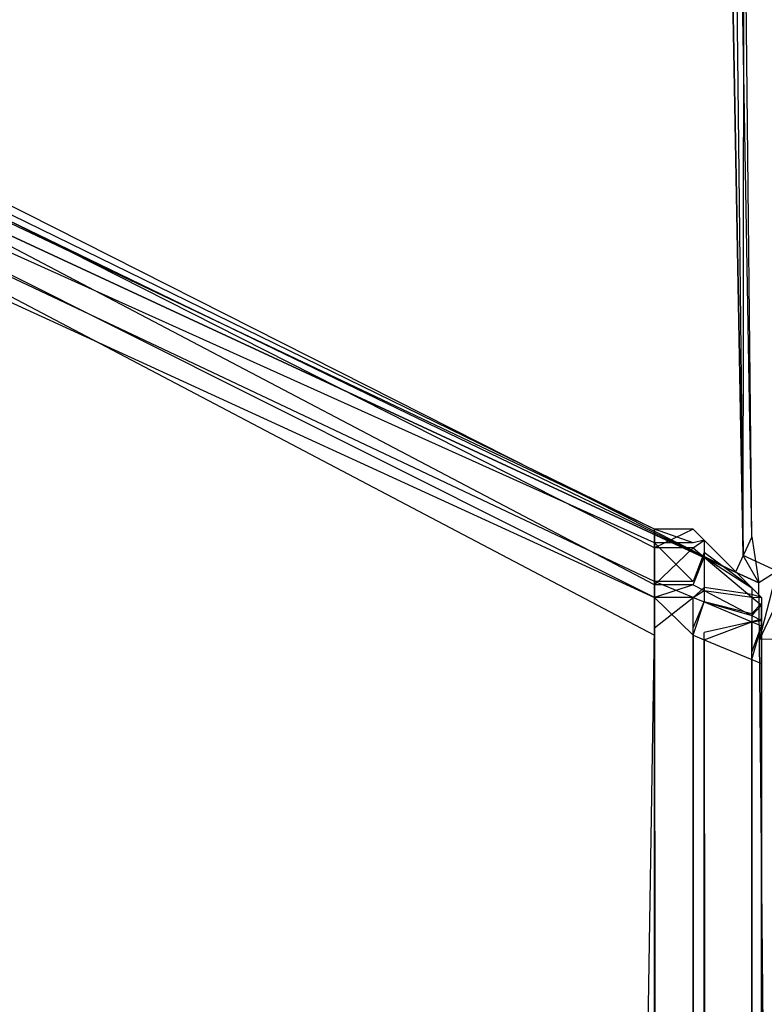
# Model space of a CAD drawing. Extents: x 0 to 1.6, y -0.5 to 0.
# Tile 51 of 192: x 0.00546 to 0.01092, y -0.0256 to -0.01838. Entities that reach past the tile are written whole.
import ezdxf

# ---------------------------------------------------------------- set-up
doc = ezdxf.new("R2010")
doc.units = 0
for name, color, linetype in [('L12_KORPUS1_4___REPLACEMTFOREMP', 7, 'CONTINUOUS'), ('L16_KORPUS1_0___REPLACEMTFOREMP', 7, 'CONTINUOUS'), ('L17_FL_CHE_6___REPLACEMTFOREMPT', 7, 'CONTINUOUS'), ('L65_ABDECKPL_0___REPLACEMTFOREM', 7, 'CONTINUOUS')]:
    doc.layers.add(name, color=color, linetype=linetype)

msp = doc.modelspace()

# ---------------------------------------------------------------- linework, layer by layer
at = {"layer": 'L12_KORPUS1_4___REPLACEMTFOREMP', "color": 8}
for points, invisible_edges in [([(0.010115, -0.02212, 0.007387), (0.002746, -0.018617, 0.007288), (0.002746, -0.018518, 0.007387), (0.010115, -0.02212, 0.007387)], 14), ([(0.002746, -0.018518, 0.58989), (0.010115, -0.022257, 0.590027), (0.010115, -0.02212, 0.58989), (0.002746, -0.018518, 0.58989)], 13), ([(0.010115, -0.022257, 0.590027), (0.002746, -0.018518, 0.58989), (0.002746, -0.018654, 0.590027), (0.010115, -0.022257, 0.590027)], 14), ([(0.002746, -0.018518, 0.589619), (0.010115, -0.02212, 0.58989), (0.010115, -0.02212, 0.589619), (0.002746, -0.018518, 0.589619)], 13), ([(0.010115, -0.02212, 0.58989), (0.002746, -0.018518, 0.589619), (0.002746, -0.018518, 0.58989), (0.010115, -0.02212, 0.58989)], 14), ([(0.002746, -0.018518, 0.007638), (0.010115, -0.02212, 0.589619), (0.010115, -0.02212, 0.007638), (0.002746, -0.018518, 0.007638)], 13), ([(0.010115, -0.02212, 0.589619), (0.002746, -0.018518, 0.007638), (0.002746, -0.018518, 0.589619), (0.010115, -0.02212, 0.589619)], 14), ([(0.002746, -0.018518, 0.007387), (0.010115, -0.02212, 0.007638), (0.010115, -0.02212, 0.007387), (0.002746, -0.018518, 0.007387)], 13), ([(0.010115, -0.02212, 0.007638), (0.002746, -0.018518, 0.007387), (0.002746, -0.018518, 0.007638), (0.010115, -0.02212, 0.007638)], 14), ([(0.010115, -0.022219, 0.007288), (0.002746, -0.0189, 0.007005), (0.002746, -0.018617, 0.007288), (0.010115, -0.022219, 0.007288)], 14), ([(0.002746, -0.018617, 0.007288), (0.010115, -0.02212, 0.007387), (0.010115, -0.022219, 0.007288), (0.002746, -0.018617, 0.007288)], 13), ([(0.002746, -0.018654, 0.590027), (0.010115, -0.022528, 0.590298), (0.010115, -0.022257, 0.590027), (0.002746, -0.018654, 0.590027)], 13), ([(0.010115, -0.022528, 0.590298), (0.002746, -0.018654, 0.590027), (0.002746, -0.018926, 0.590298), (0.010115, -0.022528, 0.590298)], 14), ([(0.010115, -0.022503, 0.007005), (0.002746, -0.019017, 0.006887), (0.002746, -0.0189, 0.007005), (0.010115, -0.022503, 0.007005)], 14), ([(0.002746, -0.0189, 0.007005), (0.010115, -0.022219, 0.007288), (0.010115, -0.022503, 0.007005), (0.002746, -0.0189, 0.007005)], 13), ([(0.002746, -0.018926, 0.590298), (0.010115, -0.02262, 0.59039), (0.010115, -0.022528, 0.590298), (0.002746, -0.018926, 0.590298)], 13), ([(0.010115, -0.02262, 0.59039), (0.002746, -0.018926, 0.590298), (0.002746, -0.019017, 0.59039), (0.010115, -0.02262, 0.59039)], 14), ([(0.002746, -0.019017, 0.006887), (0.010115, -0.022503, 0.007005), (0.010115, -0.02262, 0.006887), (0.002746, -0.019017, 0.006887)], 13), ([(0.010115, -0.022897, 0.59039), (0.002746, -0.019017, 0.59039), (0.002746, -0.019295, 0.59039), (0.010115, -0.022897, 0.59039)], 13), ([(0.002746, -0.019017, 0.59039), (0.010115, -0.022897, 0.59039), (0.010115, -0.02262, 0.59039), (0.002746, -0.019017, 0.59039)], 14), ([(0.010115, -0.02262, 0.006887), (0.002746, -0.019241, 0.006887), (0.002746, -0.019017, 0.006887), (0.010115, -0.02262, 0.006887)], 13), ([(0.002746, -0.019241, 0.006887), (0.010115, -0.02262, 0.006887), (0.010115, -0.022843, 0.006887), (0.002746, -0.019241, 0.006887)], 14), ([(0.010115, -0.022843, 0.006887), (0.002746, -0.49736, 0.006887), (0.002746, -0.019241, 0.006887), (0.010115, -0.022843, 0.006887)], 13), ([(0.010115, -0.497312, 0.59039), (0.002746, -0.019295, 0.59039), (0.002746, -0.497312, 0.59039), (0.010115, -0.497312, 0.59039)], 13), ([(0.002746, -0.019295, 0.59039), (0.010115, -0.497312, 0.59039), (0.010115, -0.022897, 0.59039), (0.002746, -0.019295, 0.59039)], 14), ([(0.010115, -0.02212, 0.007387), (0.010399, -0.022219, 0.007288), (0.010115, -0.022219, 0.007288), (0.010115, -0.02212, 0.007387)], 13), ([(0.010399, -0.022219, 0.007288), (0.010115, -0.02212, 0.007387), (0.010399, -0.02212, 0.007387), (0.010399, -0.022219, 0.007288)], 14), ([(0.010115, -0.02212, 0.007638), (0.010399, -0.02212, 0.007387), (0.010115, -0.02212, 0.007387), (0.010115, -0.02212, 0.007638)], 13), ([(0.010399, -0.02212, 0.007387), (0.010115, -0.02212, 0.007638), (0.010399, -0.02212, 0.007638), (0.010399, -0.02212, 0.007387)], 14), ([(0.010115, -0.02212, 0.589619), (0.010399, -0.02212, 0.007638), (0.010115, -0.02212, 0.007638), (0.010115, -0.02212, 0.589619)], 13), ([(0.010399, -0.02212, 0.007638), (0.010115, -0.02212, 0.589619), (0.010399, -0.02212, 0.589619), (0.010399, -0.02212, 0.007638)], 14), ([(0.010115, -0.02212, 0.58989), (0.010399, -0.02212, 0.589619), (0.010115, -0.02212, 0.589619), (0.010115, -0.02212, 0.58989)], 13), ([(0.010399, -0.02212, 0.589619), (0.010115, -0.02212, 0.58989), (0.010399, -0.02212, 0.58989), (0.010399, -0.02212, 0.589619)], 14), ([(0.010115, -0.022257, 0.590027), (0.010399, -0.02212, 0.58989), (0.010115, -0.02212, 0.58989), (0.010115, -0.022257, 0.590027)], 13), ([(0.010399, -0.02212, 0.58989), (0.010115, -0.022257, 0.590027), (0.010399, -0.022257, 0.590027), (0.010399, -0.02212, 0.58989)], 14), ([(0.010479, -0.0222, 0.007421), (0.010399, -0.022219, 0.007288), (0.010399, -0.02212, 0.007387), (0.010479, -0.0222, 0.007421)], 14), ([(0.010399, -0.02212, 0.589619), (0.010479, -0.0222, 0.007671), (0.010399, -0.02212, 0.007638), (0.010399, -0.02212, 0.589619)], 13), ([(0.010479, -0.0222, 0.007671), (0.010399, -0.02212, 0.589619), (0.010479, -0.0222, 0.589586), (0.010479, -0.0222, 0.007671)], 14), ([(0.010399, -0.02212, 0.589619), (0.010479, -0.0222, 0.589857), (0.010479, -0.0222, 0.589586), (0.010399, -0.02212, 0.589619)], 13), ([(0.010479, -0.0222, 0.589857), (0.010399, -0.02212, 0.589619), (0.010399, -0.02212, 0.58989), (0.010479, -0.0222, 0.589857)], 14), ([(0.010399, -0.02212, 0.007638), (0.010479, -0.0222, 0.007421), (0.010399, -0.02212, 0.007387), (0.010399, -0.02212, 0.007638)], 13), ([(0.010479, -0.0222, 0.007421), (0.010399, -0.02212, 0.007638), (0.010479, -0.0222, 0.007671), (0.010479, -0.0222, 0.007421)], 14), ([(0.010399, -0.022257, 0.590027), (0.010479, -0.0222, 0.589857), (0.010399, -0.02212, 0.58989), (0.010399, -0.022257, 0.590027)], 14), ([(0.010115, -0.022219, 0.007288), (0.010399, -0.022503, 0.007005), (0.010115, -0.022503, 0.007005), (0.010115, -0.022219, 0.007288)], 13), ([(0.010399, -0.022503, 0.007005), (0.010115, -0.022219, 0.007288), (0.010399, -0.022219, 0.007288), (0.010399, -0.022503, 0.007005)], 14), ([(0.010399, -0.022219, 0.007288), (0.010479, -0.0222, 0.007421), (0.010479, -0.02229, 0.007331), (0.010399, -0.022219, 0.007288)], 13), ([(0.010479, -0.0222, 0.589857), (0.010399, -0.022257, 0.590027), (0.010479, -0.022324, 0.589981), (0.010479, -0.0222, 0.589857)], 13), ([(0.010479, -0.02229, 0.007331), (0.010399, -0.022503, 0.007005), (0.010399, -0.022219, 0.007288), (0.010479, -0.02229, 0.007331)], 14), ([(0.010828, -0.022549, 0.007565), (0.010479, -0.02229, 0.007331), (0.010479, -0.0222, 0.007421), (0.010828, -0.022549, 0.007565)], 14), ([(0.010479, -0.022324, 0.589981), (0.010828, -0.022549, 0.589712), (0.010479, -0.0222, 0.589857), (0.010479, -0.022324, 0.589981)], 14), ([(0.010479, -0.0222, 0.007671), (0.010828, -0.022549, 0.007565), (0.010479, -0.0222, 0.007421), (0.010479, -0.0222, 0.007671)], 13), ([(0.010828, -0.022549, 0.007565), (0.010479, -0.0222, 0.007671), (0.010828, -0.022549, 0.007815), (0.010828, -0.022549, 0.007565)], 14), ([(0.010479, -0.0222, 0.589586), (0.010828, -0.022549, 0.589712), (0.010828, -0.022549, 0.589441), (0.010479, -0.0222, 0.589586)], 13), ([(0.010828, -0.022549, 0.589712), (0.010479, -0.0222, 0.589586), (0.010479, -0.0222, 0.589857), (0.010828, -0.022549, 0.589712)], 14), ([(0.010479, -0.0222, 0.589586), (0.010828, -0.022549, 0.007815), (0.010479, -0.0222, 0.007671), (0.010479, -0.0222, 0.589586)], 13), ([(0.010828, -0.022549, 0.007815), (0.010479, -0.0222, 0.589586), (0.010828, -0.022549, 0.589441), (0.010828, -0.022549, 0.007815)], 14), ([(0.010115, -0.022528, 0.590298), (0.010399, -0.022257, 0.590027), (0.010115, -0.022257, 0.590027), (0.010115, -0.022528, 0.590298)], 13), ([(0.010399, -0.022257, 0.590027), (0.010115, -0.022528, 0.590298), (0.010399, -0.022528, 0.590298), (0.010399, -0.022257, 0.590027)], 14), ([(0.010399, -0.022528, 0.590298), (0.010479, -0.022324, 0.589981), (0.010399, -0.022257, 0.590027), (0.010399, -0.022528, 0.590298)], 14), ([(0.010399, -0.022503, 0.007005), (0.010479, -0.02229, 0.007331), (0.010479, -0.022547, 0.007074), (0.010399, -0.022503, 0.007005)], 13), ([(0.010828, -0.022598, 0.007516), (0.010479, -0.022547, 0.007074), (0.010479, -0.02229, 0.007331), (0.010828, -0.022598, 0.007516)], 14), ([(0.010479, -0.02229, 0.007331), (0.010828, -0.022549, 0.007565), (0.010828, -0.022598, 0.007516), (0.010479, -0.02229, 0.007331)], 13), ([(0.010479, -0.022324, 0.589981), (0.010399, -0.022528, 0.590298), (0.010479, -0.02257, 0.590227), (0.010479, -0.022324, 0.589981)], 13), ([(0.010479, -0.02257, 0.590227), (0.010828, -0.022617, 0.58978), (0.010479, -0.022324, 0.589981), (0.010479, -0.02257, 0.590227)], 14), ([(0.010828, -0.022549, 0.589712), (0.010479, -0.022324, 0.589981), (0.010828, -0.022617, 0.58978), (0.010828, -0.022549, 0.589712)], 13), ([(0.010115, -0.022503, 0.007005), (0.010399, -0.02262, 0.006887), (0.010115, -0.02262, 0.006887), (0.010115, -0.022503, 0.007005)], 13), ([(0.010399, -0.02262, 0.006887), (0.010115, -0.022503, 0.007005), (0.010399, -0.022503, 0.007005), (0.010399, -0.02262, 0.006887)], 14), ([(0.010115, -0.02262, 0.59039), (0.010399, -0.022528, 0.590298), (0.010115, -0.022528, 0.590298), (0.010115, -0.02262, 0.59039)], 13), ([(0.010399, -0.022528, 0.590298), (0.010115, -0.02262, 0.59039), (0.010399, -0.02262, 0.59039), (0.010399, -0.022528, 0.590298)], 14), ([(0.010479, -0.022547, 0.007074), (0.010399, -0.02262, 0.006887), (0.010399, -0.022503, 0.007005), (0.010479, -0.022547, 0.007074)], 14), ([(0.010399, -0.02262, 0.59039), (0.010479, -0.02257, 0.590227), (0.010399, -0.022528, 0.590298), (0.010399, -0.02262, 0.59039)], 14), ([(0.010399, -0.02262, 0.006887), (0.010479, -0.022547, 0.007074), (0.010479, -0.022653, 0.006967), (0.010399, -0.02262, 0.006887)], 13), ([(0.010479, -0.02257, 0.590227), (0.010399, -0.02262, 0.59039), (0.010479, -0.022653, 0.59031), (0.010479, -0.02257, 0.590227)], 13), ([(0.010479, -0.022547, 0.007074), (0.010828, -0.022598, 0.007516), (0.010828, -0.022739, 0.007374), (0.010479, -0.022547, 0.007074)], 13), ([(0.010828, -0.022739, 0.007374), (0.010479, -0.022653, 0.006967), (0.010479, -0.022547, 0.007074), (0.010828, -0.022739, 0.007374)], 14), ([(0.010828, -0.022617, 0.58978), (0.010479, -0.02257, 0.590227), (0.010828, -0.022752, 0.589916), (0.010828, -0.022617, 0.58978)], 13), ([(0.010479, -0.022653, 0.59031), (0.010828, -0.022752, 0.589916), (0.010479, -0.02257, 0.590227), (0.010479, -0.022653, 0.59031)], 14), ([(0.010899, -0.02262, 0.007595), (0.010828, -0.022598, 0.007516), (0.010828, -0.022549, 0.007565), (0.010899, -0.02262, 0.007595)], 14), ([(0.010828, -0.022549, 0.589441), (0.010899, -0.02262, 0.007845), (0.010828, -0.022549, 0.007815), (0.010828, -0.022549, 0.589441)], 13), ([(0.010899, -0.02262, 0.007845), (0.010828, -0.022549, 0.589441), (0.010899, -0.02262, 0.589412), (0.010899, -0.02262, 0.007845)], 14), ([(0.010828, -0.022549, 0.589441), (0.010899, -0.02262, 0.589683), (0.010899, -0.02262, 0.589412), (0.010828, -0.022549, 0.589441)], 13), ([(0.010899, -0.02262, 0.589683), (0.010828, -0.022549, 0.589441), (0.010828, -0.022549, 0.589712), (0.010899, -0.02262, 0.589683)], 14), ([(0.010828, -0.022549, 0.007815), (0.010899, -0.02262, 0.007595), (0.010828, -0.022549, 0.007565), (0.010828, -0.022549, 0.007815)], 13), ([(0.010899, -0.02262, 0.007595), (0.010828, -0.022549, 0.007815), (0.010899, -0.02262, 0.007845), (0.010899, -0.02262, 0.007595)], 14), ([(0.010828, -0.022617, 0.58978), (0.010899, -0.02262, 0.589683), (0.010828, -0.022549, 0.589712), (0.010828, -0.022617, 0.58978)], 14), ([(0.010899, -0.022661, 0.007553), (0.010828, -0.022739, 0.007374), (0.010828, -0.022598, 0.007516), (0.010899, -0.022661, 0.007553)], 14), ([(0.010828, -0.022598, 0.007516), (0.010899, -0.02262, 0.007595), (0.010899, -0.022661, 0.007553), (0.010828, -0.022598, 0.007516)], 13), ([(0.010399, -0.022897, 0.59039), (0.010115, -0.02262, 0.59039), (0.010115, -0.022897, 0.59039), (0.010399, -0.022897, 0.59039)], 13), ([(0.010115, -0.02262, 0.59039), (0.010399, -0.022897, 0.59039), (0.010399, -0.02262, 0.59039), (0.010115, -0.02262, 0.59039)], 14), ([(0.010399, -0.02262, 0.006887), (0.010115, -0.022843, 0.006887), (0.010115, -0.02262, 0.006887), (0.010399, -0.02262, 0.006887)], 13), ([(0.010115, -0.022843, 0.006887), (0.010399, -0.02262, 0.006887), (0.010399, -0.022843, 0.006887), (0.010115, -0.022843, 0.006887)], 14), ([(0.010479, -0.022653, 0.006967), (0.010399, -0.022843, 0.006887), (0.010399, -0.02262, 0.006887), (0.010479, -0.022653, 0.006967)], 13), ([(0.010399, -0.022897, 0.59039), (0.010479, -0.022653, 0.59031), (0.010399, -0.02262, 0.59039), (0.010399, -0.022897, 0.59039)], 14), ([(0.010399, -0.022843, 0.006887), (0.010479, -0.022653, 0.006967), (0.010479, -0.022876, 0.006967), (0.010399, -0.022843, 0.006887)], 14), ([(0.010479, -0.022653, 0.59031), (0.010399, -0.022897, 0.59039), (0.010479, -0.02293, 0.59031), (0.010479, -0.022653, 0.59031)], 13), ([(0.010828, -0.022752, 0.589916), (0.010479, -0.022653, 0.59031), (0.010828, -0.022798, 0.589961), (0.010828, -0.022752, 0.589916)], 13), ([(0.010479, -0.022653, 0.006967), (0.010828, -0.022739, 0.007374), (0.010828, -0.022798, 0.007316), (0.010479, -0.022653, 0.006967)], 13), ([(0.010479, -0.02293, 0.59031), (0.010828, -0.022798, 0.589961), (0.010479, -0.022653, 0.59031), (0.010479, -0.02293, 0.59031)], 14), ([(0.010828, -0.022798, 0.007316), (0.010479, -0.022876, 0.006967), (0.010479, -0.022653, 0.006967), (0.010828, -0.022798, 0.007316)], 14), ([(0.010828, -0.022752, 0.589916), (0.010899, -0.022677, 0.58974), (0.010828, -0.022617, 0.58978), (0.010828, -0.022752, 0.589916)], 14), ([(0.010899, -0.02262, 0.589683), (0.010828, -0.022617, 0.58978), (0.010899, -0.022677, 0.58974), (0.010899, -0.02262, 0.589683)], 13), ([(0.010828, -0.022739, 0.007374), (0.010899, -0.022661, 0.007553), (0.010899, -0.022778, 0.007436), (0.010828, -0.022739, 0.007374)], 13), ([(0.010899, -0.022677, 0.58974), (0.010828, -0.022752, 0.589916), (0.010899, -0.022789, 0.589852), (0.010899, -0.022677, 0.58974)], 13), ([(0.010899, -0.022839, 0.007685), (0.010899, -0.022661, 0.007553), (0.010899, -0.02262, 0.007595), (0.010899, -0.022839, 0.007685)], 14), ([(0.010899, -0.022839, 0.007845), (0.010899, -0.02262, 0.589412), (0.010899, -0.022839, 0.589412), (0.010899, -0.022839, 0.007845)], 13), ([(0.010899, -0.02262, 0.589412), (0.010899, -0.022839, 0.007845), (0.010899, -0.02262, 0.007845), (0.010899, -0.02262, 0.589412)], 14), ([(0.010899, -0.022839, 0.007685), (0.010899, -0.02262, 0.007845), (0.010899, -0.022839, 0.007845), (0.010899, -0.022839, 0.007685)], 13), ([(0.010899, -0.02262, 0.007845), (0.010899, -0.022839, 0.007685), (0.010899, -0.02262, 0.007595), (0.010899, -0.02262, 0.007845)], 14), ([(0.010899, -0.022677, 0.58974), (0.010899, -0.022839, 0.589592), (0.010899, -0.02262, 0.589683), (0.010899, -0.022677, 0.58974)], 14), ([(0.010899, -0.022839, 0.589412), (0.010899, -0.02262, 0.589683), (0.010899, -0.022839, 0.589592), (0.010899, -0.022839, 0.589412)], 13), ([(0.010899, -0.02262, 0.589683), (0.010899, -0.022839, 0.589412), (0.010899, -0.02262, 0.589412), (0.010899, -0.02262, 0.589683)], 14), ([(0.010899, -0.022854, 0.00767), (0.010899, -0.022778, 0.007436), (0.010899, -0.022661, 0.007553), (0.010899, -0.022854, 0.00767)], 14), ([(0.010899, -0.022661, 0.007553), (0.010899, -0.022839, 0.007685), (0.010899, -0.022854, 0.00767), (0.010899, -0.022661, 0.007553)], 13), ([(0.010899, -0.022789, 0.589852), (0.010899, -0.02286, 0.589614), (0.010899, -0.022677, 0.58974), (0.010899, -0.022789, 0.589852)], 14), ([(0.010899, -0.022839, 0.589592), (0.010899, -0.022677, 0.58974), (0.010899, -0.02286, 0.589614), (0.010899, -0.022839, 0.589592)], 13), ([(0.010899, -0.022778, 0.007436), (0.010828, -0.022798, 0.007316), (0.010828, -0.022739, 0.007374), (0.010899, -0.022778, 0.007436)], 14), ([(0.010828, -0.022798, 0.589961), (0.010899, -0.022789, 0.589852), (0.010828, -0.022752, 0.589916), (0.010828, -0.022798, 0.589961)], 14), ([(0.010828, -0.022798, 0.589961), (0.010479, -0.02293, 0.59031), (0.010828, -0.023075, 0.589961), (0.010828, -0.022798, 0.589961)], 13), ([(0.010479, -0.022876, 0.006967), (0.010828, -0.022798, 0.007316), (0.010828, -0.02302, 0.007316), (0.010479, -0.022876, 0.006967)], 13), ([(0.010828, -0.022798, 0.007316), (0.010899, -0.022778, 0.007436), (0.010899, -0.022827, 0.007387), (0.010828, -0.022798, 0.007316)], 13), ([(0.010899, -0.022789, 0.589852), (0.010828, -0.022798, 0.589961), (0.010899, -0.022827, 0.58989), (0.010899, -0.022789, 0.589852)], 13), ([(0.010899, -0.022827, 0.007387), (0.010828, -0.02302, 0.007316), (0.010828, -0.022798, 0.007316), (0.010899, -0.022827, 0.007387)], 13), ([(0.010828, -0.023075, 0.589961), (0.010899, -0.022827, 0.58989), (0.010828, -0.022798, 0.589961), (0.010828, -0.023075, 0.589961)], 14), ([(0.010899, -0.022778, 0.007436), (0.010899, -0.022854, 0.00767), (0.010899, -0.022899, 0.007625), (0.010899, -0.022778, 0.007436)], 13), ([(0.010899, -0.022899, 0.007625), (0.010899, -0.022827, 0.007387), (0.010899, -0.022778, 0.007436), (0.010899, -0.022899, 0.007625)], 14), ([(0.010899, -0.02286, 0.589614), (0.010899, -0.022789, 0.589852), (0.010899, -0.022903, 0.589657), (0.010899, -0.02286, 0.589614)], 13), ([(0.010899, -0.022827, 0.58989), (0.010899, -0.022903, 0.589657), (0.010899, -0.022789, 0.589852), (0.010899, -0.022827, 0.58989)], 14), ([(0.002746, -0.49736, 0.006887), (0.010115, -0.022843, 0.006887), (0.010115, -0.49736, 0.006887), (0.002746, -0.49736, 0.006887)], 14), ([(0.010399, -0.022843, 0.006887), (0.010115, -0.49736, 0.006887), (0.010115, -0.022843, 0.006887), (0.010399, -0.022843, 0.006887)], 13), ([(0.010115, -0.49736, 0.006887), (0.010399, -0.022843, 0.006887), (0.010399, -0.49736, 0.006887), (0.010115, -0.49736, 0.006887)], 14), ([(0.010479, -0.022876, 0.006967), (0.010399, -0.49736, 0.006887), (0.010399, -0.022843, 0.006887), (0.010479, -0.022876, 0.006967)], 13), ([(0.010399, -0.49736, 0.006887), (0.010479, -0.022876, 0.006967), (0.010479, -0.497327, 0.006967), (0.010399, -0.49736, 0.006887)], 14), ([(0.010479, -0.022876, 0.006967), (0.010828, -0.497183, 0.007316), (0.010479, -0.497327, 0.006967), (0.010479, -0.022876, 0.006967)], 13), ([(0.010828, -0.497183, 0.007316), (0.010479, -0.022876, 0.006967), (0.010828, -0.02302, 0.007316), (0.010828, -0.497183, 0.007316)], 14), ([(0.010828, -0.02302, 0.007316), (0.010899, -0.022827, 0.007387), (0.010899, -0.02305, 0.007387), (0.010828, -0.02302, 0.007316)], 14), ([(0.010899, -0.022827, 0.58989), (0.010828, -0.023075, 0.589961), (0.010899, -0.023104, 0.58989), (0.010899, -0.022827, 0.58989)], 13), ([(0.010899, -0.022903, 0.589657), (0.010899, -0.022827, 0.58989), (0.010899, -0.022918, 0.589671), (0.010899, -0.022903, 0.589657)], 13), ([(0.010899, -0.022918, 0.007606), (0.010899, -0.02305, 0.007387), (0.010899, -0.022827, 0.007387), (0.010899, -0.022918, 0.007606)], 14), ([(0.010899, -0.023104, 0.589671), (0.010899, -0.022827, 0.58989), (0.010899, -0.023104, 0.58989), (0.010899, -0.023104, 0.589671)], 13), ([(0.010899, -0.022827, 0.58989), (0.010899, -0.023104, 0.589671), (0.010899, -0.022918, 0.589671), (0.010899, -0.022827, 0.58989)], 14), ([(0.010899, -0.022827, 0.007387), (0.010899, -0.022899, 0.007625), (0.010899, -0.022918, 0.007606), (0.010899, -0.022827, 0.007387)], 13), ([(0.010899, -0.02286, 0.589614), (0.010899, -0.022854, 0.00767), (0.010899, -0.022839, 0.589592), (0.010899, -0.02286, 0.589614)], 15), ([(0.010899, -0.022839, 0.589592), (0.010899, -0.022854, 0.00767), (0.010899, -0.022839, 0.007845), (0.010899, -0.022839, 0.589592)], 15), ([(0.010899, -0.022839, 0.007845), (0.010899, -0.022854, 0.00767), (0.010899, -0.022839, 0.007685), (0.010899, -0.022839, 0.007845)], 15), ([(0.010899, -0.022839, 0.589592), (0.010899, -0.022839, 0.007845), (0.010899, -0.022839, 0.589412), (0.010899, -0.022839, 0.589592)], 15), ([(0.010899, -0.02286, 0.589614), (0.010899, -0.022899, 0.007625), (0.010899, -0.022854, 0.00767), (0.010899, -0.02286, 0.589614)], 15), ([(0.010899, -0.022903, 0.589657), (0.010899, -0.022899, 0.007625), (0.010899, -0.02286, 0.589614), (0.010899, -0.022903, 0.589657)], 15), ([(0.010399, -0.497312, 0.59039), (0.010115, -0.022897, 0.59039), (0.010115, -0.497312, 0.59039), (0.010399, -0.497312, 0.59039)], 13), ([(0.010115, -0.022897, 0.59039), (0.010399, -0.497312, 0.59039), (0.010399, -0.022897, 0.59039), (0.010115, -0.022897, 0.59039)], 14), ([(0.010479, -0.497279, 0.59031), (0.010399, -0.022897, 0.59039), (0.010399, -0.497312, 0.59039), (0.010479, -0.497279, 0.59031)], 13), ([(0.010399, -0.022897, 0.59039), (0.010479, -0.497279, 0.59031), (0.010479, -0.02293, 0.59031), (0.010399, -0.022897, 0.59039)], 14), ([(0.010828, -0.497135, 0.589961), (0.010479, -0.02293, 0.59031), (0.010479, -0.497279, 0.59031), (0.010828, -0.497135, 0.589961)], 13), ([(0.010479, -0.02293, 0.59031), (0.010828, -0.497135, 0.589961), (0.010828, -0.023075, 0.589961), (0.010479, -0.02293, 0.59031)], 14), ([(0.010899, -0.022903, 0.589657), (0.010899, -0.022918, 0.007606), (0.010899, -0.022899, 0.007625), (0.010899, -0.022903, 0.589657)], 15), ([(0.010899, -0.022918, 0.589671), (0.010899, -0.022918, 0.007606), (0.010899, -0.022903, 0.589657), (0.010899, -0.022918, 0.589671)], 15), ([(0.010899, -0.02305, 0.007387), (0.010899, -0.022918, 0.007606), (0.010899, -0.02305, 0.007606), (0.010899, -0.02305, 0.007387)], 13), ([(0.010899, -0.023104, 0.589671), (0.010899, -0.02305, 0.007606), (0.010899, -0.022918, 0.589671), (0.010899, -0.023104, 0.589671)], 13), ([(0.010899, -0.022918, 0.589671), (0.010899, -0.02305, 0.007606), (0.010899, -0.022918, 0.007606), (0.010899, -0.022918, 0.589671)], 10), ([(0.010899, -0.02305, 0.007387), (0.010828, -0.497183, 0.007316), (0.010828, -0.02302, 0.007316), (0.010899, -0.02305, 0.007387)], 13), ([(0.010828, -0.497183, 0.007316), (0.010899, -0.02305, 0.007387), (0.010899, -0.497153, 0.007387), (0.010828, -0.497183, 0.007316)], 14), ([(0.010899, -0.497105, 0.58989), (0.010828, -0.023075, 0.589961), (0.010828, -0.497135, 0.589961), (0.010899, -0.497105, 0.58989)], 13), ([(0.010828, -0.023075, 0.589961), (0.010899, -0.497105, 0.58989), (0.010899, -0.023104, 0.58989), (0.010828, -0.023075, 0.589961)], 14), ([(0.010899, -0.497153, 0.007387), (0.010899, -0.02305, 0.007606), (0.010899, -0.497153, 0.007606), (0.010899, -0.497153, 0.007387)], 13), ([(0.010899, -0.02305, 0.007606), (0.010899, -0.497153, 0.007387), (0.010899, -0.02305, 0.007387), (0.010899, -0.02305, 0.007606)], 14), ([(0.010899, -0.497105, 0.589671), (0.010899, -0.497153, 0.007606), (0.010899, -0.02305, 0.007606), (0.010899, -0.497105, 0.589671)], 13), ([(0.010899, -0.497105, 0.589671), (0.010899, -0.02305, 0.007606), (0.010899, -0.023104, 0.589671), (0.010899, -0.497105, 0.589671)], 10), ([(0.010899, -0.497105, 0.589671), (0.010899, -0.023104, 0.58989), (0.010899, -0.497105, 0.58989), (0.010899, -0.497105, 0.589671)], 13), ([(0.010899, -0.023104, 0.58989), (0.010899, -0.497105, 0.589671), (0.010899, -0.023104, 0.589671), (0.010899, -0.023104, 0.58989)], 14)]:
    msp.add_3dface(points, dxfattribs=dict(at, invisible_edges=invisible_edges))
at = {"layer": 'L16_KORPUS1_0___REPLACEMTFOREMP', "color": 8}
for points, invisible_edges in [([(0.002909, -0.497406), (0.002912, -0.000594), (0.5, -0.497406), (0.002909, -0.497406)], 15), ([(0.002912, -0.000596, 0.00769), (0.002909, -0.497404, 0.00769), (0.5, -0.497404, 0.00769), (0.002912, -0.000596, 0.00769)], 15), ([(0.5, -0.497406), (0.002912, -0.000594), (0.5, -0.000594), (0.5, -0.497406)], 10), ([(0.002912, -0.000596, 0.00769), (0.5, -0.497404, 0.00769), (0.5, -0.000596, 0.00769), (0.002912, -0.000596, 0.00769)], 10)]:
    msp.add_3dface(points, dxfattribs=dict(at, invisible_edges=invisible_edges))
at = {"layer": 'L17_FL_CHE_6___REPLACEMTFOREMPT', "color": 8}
for points, invisible_edges in [([(0.010766, -0.022311, 0.006962), (0.010392, -0.002419, 0.006962), (0.010529, -0.002135, 0.006962), (0.010766, -0.022311, 0.006962)], 10), ([(0.010766, -0.022311, 0.006962), (0.010529, -0.002135, 0.006962), (0.010781, -0.002135, 0.006962), (0.010766, -0.022311, 0.006962)], 13), ([(0.010766, -0.022311, 0.006962), (0.010781, -0.002135, 0.006962), (0.011015, -0.022427, 0.006962), (0.010766, -0.022311, 0.006962)], 10), ([(0.011015, -0.022427, 0.006962), (0.010781, -0.002135, 0.006962), (0.020468, -0.002135, 0.006962), (0.011015, -0.022427, 0.006962)], 13), ([(0.010487, -0.002565, 0.590534), (0.010829, -0.022176, 0.590534), (0.010623, -0.002284, 0.590534), (0.010487, -0.002565, 0.590534)], 13), ([(0.010623, -0.002284, 0.590534), (0.010829, -0.022176, 0.590534), (0.010873, -0.002284, 0.590534), (0.010623, -0.002284, 0.590534)], 15), ([(0.010873, -0.002284, 0.590534), (0.010829, -0.022176, 0.590534), (0.011164, -0.022331, 0.590534), (0.010873, -0.002284, 0.590534)], 15), ([(0.010873, -0.002284, 0.590534), (0.011164, -0.022331, 0.590534), (0.020468, -0.002284, 0.590534), (0.010873, -0.002284, 0.590534)], 15), ([(0.003014, -0.018713, 0.006962), (0.002777, -0.018238, 0.006962), (0.010392, -0.002419, 0.006962), (0.003014, -0.018713, 0.006962)], 10), ([(0.003014, -0.018713, 0.006962), (0.010392, -0.002419, 0.006962), (0.010766, -0.022311, 0.006962), (0.003014, -0.018713, 0.006962)], 13), ([(0.002975, -0.018171, 0.590534), (0.003208, -0.018638, 0.590534), (0.010487, -0.002565, 0.590534), (0.002975, -0.018171, 0.590534)], 13), ([(0.010487, -0.002565, 0.590534), (0.003208, -0.018638, 0.590534), (0.010829, -0.022176, 0.590534), (0.010487, -0.002565, 0.590534)], 10), ([(0.010709, -0.022434, 0.590534), (0.003208, -0.018638, 0.590534), (0.002839, -0.01878, 0.590534), (0.010709, -0.022434, 0.590534)], 13), ([(0.003208, -0.018638, 0.590534), (0.010709, -0.022434, 0.590534), (0.010829, -0.022176, 0.590534), (0.003208, -0.018638, 0.590534)], 14), ([(0.003014, -0.018713, 0.006962), (0.010709, -0.022434, 0.006962), (0.002839, -0.01878, 0.006962), (0.003014, -0.018713, 0.006962)], 13), ([(0.010709, -0.022434, 0.006962), (0.003014, -0.018713, 0.006962), (0.010766, -0.022311, 0.006962), (0.010709, -0.022434, 0.006962)], 14), ([(0.010709, -0.022434, 0.58973), (0.002839, -0.01878, 0.007175), (0.010709, -0.022434, 0.007175), (0.010709, -0.022434, 0.58973)], 13), ([(0.002839, -0.01878, 0.007175), (0.010709, -0.022434, 0.58973), (0.002839, -0.01878, 0.58973), (0.002839, -0.01878, 0.007175)], 14), ([(0.010709, -0.022434, 0.590534), (0.002839, -0.01878, 0.58973), (0.010709, -0.022434, 0.58973), (0.010709, -0.022434, 0.590534)], 13), ([(0.002839, -0.01878, 0.58973), (0.010709, -0.022434, 0.590534), (0.002839, -0.01878, 0.590534), (0.002839, -0.01878, 0.58973)], 14), ([(0.010709, -0.022434, 0.007175), (0.002839, -0.01878, 0.006962), (0.010709, -0.022434, 0.006962), (0.010709, -0.022434, 0.007175)], 13), ([(0.002839, -0.01878, 0.006962), (0.010709, -0.022434, 0.007175), (0.002839, -0.01878, 0.007175), (0.002839, -0.01878, 0.006962)], 14), ([(0.010881, -0.022513, 0.590534), (0.010829, -0.022176, 0.590534), (0.010709, -0.022434, 0.590534), (0.010881, -0.022513, 0.590534)], 13), ([(0.010829, -0.022176, 0.590534), (0.010881, -0.022513, 0.590534), (0.011164, -0.022331, 0.590534), (0.010829, -0.022176, 0.590534)], 14), ([(0.010766, -0.022311, 0.006962), (0.010881, -0.022513, 0.006962), (0.010709, -0.022434, 0.006962), (0.010766, -0.022311, 0.006962)], 13), ([(0.010881, -0.022513, 0.006962), (0.010766, -0.022311, 0.006962), (0.011015, -0.022427, 0.006962), (0.010881, -0.022513, 0.006962)], 14), ([(0.010885, -0.022929, 0.590534), (0.011164, -0.022331, 0.590534), (0.010881, -0.022513, 0.590534), (0.010885, -0.022929, 0.590534)], 13), ([(0.011164, -0.022331, 0.590534), (0.010885, -0.022929, 0.590534), (0.011169, -0.022926, 0.590534), (0.011164, -0.022331, 0.590534)], 14), ([(0.010881, -0.022513, 0.007175), (0.010709, -0.022434, 0.006962), (0.010881, -0.022513, 0.006962), (0.010881, -0.022513, 0.007175)], 13), ([(0.010709, -0.022434, 0.006962), (0.010881, -0.022513, 0.007175), (0.010709, -0.022434, 0.007175), (0.010709, -0.022434, 0.006962)], 14), ([(0.010881, -0.022513, 0.58973), (0.010709, -0.022434, 0.007175), (0.010881, -0.022513, 0.007175), (0.010881, -0.022513, 0.58973)], 13), ([(0.010709, -0.022434, 0.007175), (0.010881, -0.022513, 0.58973), (0.010709, -0.022434, 0.58973), (0.010709, -0.022434, 0.007175)], 14), ([(0.010881, -0.022513, 0.590534), (0.010709, -0.022434, 0.58973), (0.010881, -0.022513, 0.58973), (0.010881, -0.022513, 0.590534)], 13), ([(0.010709, -0.022434, 0.58973), (0.010881, -0.022513, 0.590534), (0.010709, -0.022434, 0.590534), (0.010709, -0.022434, 0.58973)], 14), ([(0.011015, -0.022427, 0.006962), (0.010885, -0.022929, 0.006962), (0.010881, -0.022513, 0.006962), (0.011015, -0.022427, 0.006962)], 13), ([(0.010885, -0.022929, 0.006962), (0.011015, -0.022427, 0.006962), (0.01102, -0.022927, 0.006962), (0.010885, -0.022929, 0.006962)], 14), ([(0.010881, -0.022513, 0.007175), (0.010885, -0.022929, 0.006962), (0.010885, -0.022929, 0.007175), (0.010881, -0.022513, 0.007175)], 13), ([(0.010885, -0.022929, 0.006962), (0.010881, -0.022513, 0.007175), (0.010881, -0.022513, 0.006962), (0.010885, -0.022929, 0.006962)], 14), ([(0.010881, -0.022513, 0.58973), (0.010885, -0.022929, 0.007175), (0.010885, -0.022929, 0.58973), (0.010881, -0.022513, 0.58973)], 13), ([(0.010885, -0.022929, 0.007175), (0.010881, -0.022513, 0.58973), (0.010881, -0.022513, 0.007175), (0.010885, -0.022929, 0.007175)], 14), ([(0.010881, -0.022513, 0.590534), (0.010885, -0.022929, 0.58973), (0.010885, -0.022929, 0.590534), (0.010881, -0.022513, 0.590534)], 13), ([(0.010885, -0.022929, 0.58973), (0.010881, -0.022513, 0.590534), (0.010881, -0.022513, 0.58973), (0.010885, -0.022929, 0.58973)], 14), ([(0.010941, -0.029159, 0.590534), (0.011169, -0.022926, 0.590534), (0.010885, -0.022929, 0.590534), (0.010941, -0.029159, 0.590534)], 13), ([(0.01102, -0.022927, 0.006962), (0.010941, -0.029159, 0.006962), (0.010885, -0.022929, 0.006962), (0.01102, -0.022927, 0.006962)], 13), ([(0.010885, -0.022929, 0.007175), (0.010941, -0.029159, 0.006962), (0.010941, -0.029159, 0.007175), (0.010885, -0.022929, 0.007175)], 13), ([(0.010941, -0.029159, 0.006962), (0.010885, -0.022929, 0.007175), (0.010885, -0.022929, 0.006962), (0.010941, -0.029159, 0.006962)], 14), ([(0.010885, -0.022929, 0.58973), (0.010941, -0.029159, 0.007175), (0.010941, -0.029159, 0.58973), (0.010885, -0.022929, 0.58973)], 13), ([(0.010941, -0.029159, 0.007175), (0.010885, -0.022929, 0.58973), (0.010885, -0.022929, 0.007175), (0.010941, -0.029159, 0.007175)], 14), ([(0.010885, -0.022929, 0.590534), (0.010941, -0.029159, 0.58973), (0.010941, -0.029159, 0.590534), (0.010885, -0.022929, 0.590534)], 13), ([(0.010941, -0.029159, 0.58973), (0.010885, -0.022929, 0.590534), (0.010885, -0.022929, 0.58973), (0.010941, -0.029159, 0.58973)], 14)]:
    msp.add_3dface(points, dxfattribs=dict(at, invisible_edges=invisible_edges))
at = {"layer": 'L65_ABDECKPL_0___REPLACEMTFOREM', "color": 39}
for points, invisible_edges in [([(0.001665, -0.00109, 0.602707), (0.001616, -0.49991, 0.602707), (0.8, -0.49991, 0.602707), (0.001665, -0.00109, 0.602707)], 13), ([(0.001616, -0.499907, 0.590697), (0.001665, -0.001093, 0.590697), (0.8, -0.499907, 0.590697), (0.001616, -0.499907, 0.590697)], 13), ([(0.001665, -0.00109, 0.602707), (0.8, -0.49991, 0.602707), (0.574989, -0.320821, 0.602707), (0.001665, -0.00109, 0.602707)], 10), ([(0.001665, -0.00109, 0.602707), (0.574989, -0.320821, 0.602707), (0.57335, -0.319183, 0.602707), (0.001665, -0.00109, 0.602707)], 13), ([(0.001665, -0.00109, 0.602707), (0.57335, -0.319183, 0.602707), (0.572765, -0.00109, 0.602707), (0.001665, -0.00109, 0.602707)], 10), ([(0.8, -0.499907, 0.590697), (0.001665, -0.001093, 0.590697), (0.574988, -0.320824, 0.590697), (0.8, -0.499907, 0.590697)], 10), ([(0.574988, -0.320824, 0.590697), (0.001665, -0.001093, 0.590697), (0.574797, -0.320634, 0.590697), (0.574988, -0.320824, 0.590697)], 13), ([(0.574797, -0.320634, 0.590697), (0.001665, -0.001093, 0.590697), (0.573537, -0.319374, 0.590697), (0.574797, -0.320634, 0.590697)], 10), ([(0.573537, -0.319374, 0.590697), (0.001665, -0.001093, 0.590697), (0.573347, -0.319184, 0.590697), (0.573537, -0.319374, 0.590697)], 13), ([(0.573347, -0.319184, 0.590697), (0.001665, -0.001093, 0.590697), (0.572765, -0.001093, 0.590697), (0.573347, -0.319184, 0.590697)], 14)]:
    msp.add_3dface(points, dxfattribs=dict(at, invisible_edges=invisible_edges))

doc.saveas('drawing.dxf')
